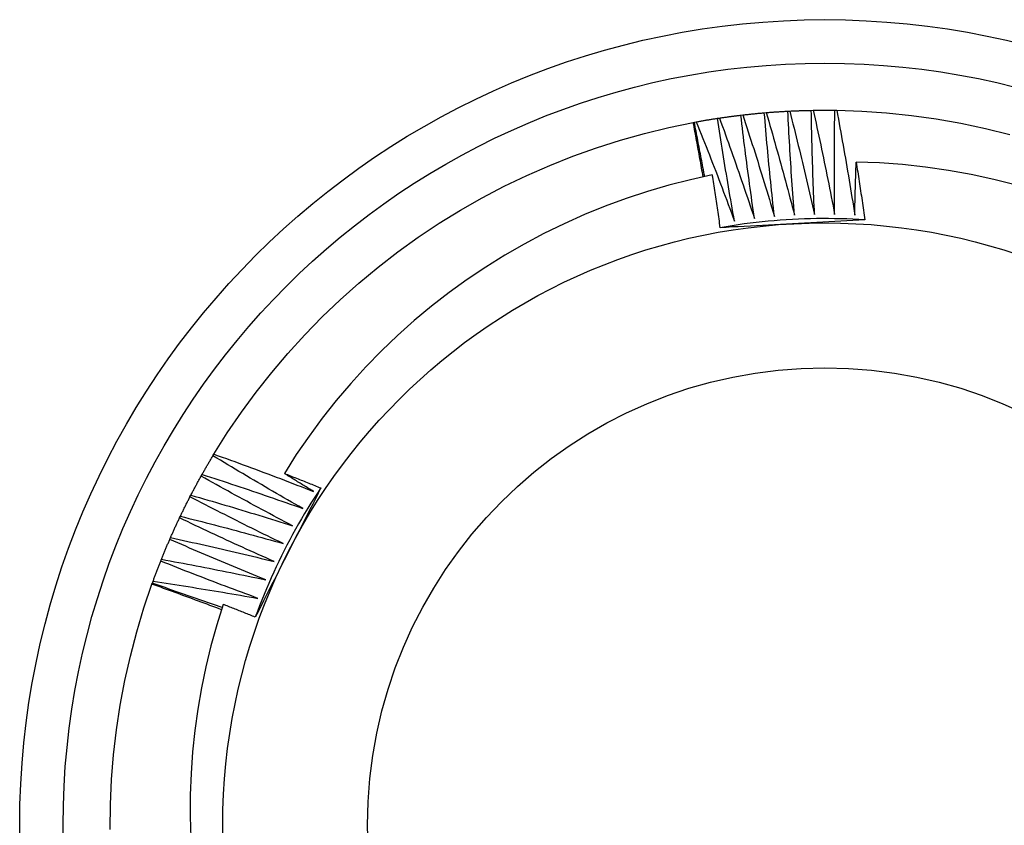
# Model space of a CAD drawing. Header units: inches. Extents: x 13 to 307, y 26 to 148.
# Tile 18 of 86: x 125.791 to 126.006, y 82.821 to 82.996. Entities that reach past the tile are written whole.
import ezdxf

# ---------------------------------------------------------------- set-up
doc = ezdxf.new("R2010")
doc.units = ezdxf.units.IN
doc.header["$MEASUREMENT"] = 0
doc.layers.add('Visible Edges(ANSI)', color=7, linetype='Continuous', lineweight=25)
doc.layers.add('Visible Tangent Edges(ANSI)', color=7, linetype='Continuous', lineweight=25)

msp = doc.modelspace()

# ---------------------------------------------------------------- linework, layer by layer
at = {"layer": 'Visible Edges(ANSI)'}
for p, q in [((125.96369, 82.97669), (125.9641, 82.9767)), ((125.96881, 82.9767), (125.96922, 82.9767)), ((125.9433, 82.97496), (125.9437, 82.97502)), ((125.94837, 82.97564), (125.94878, 82.97569)), ((125.95346, 82.97616), (125.95387, 82.97619)), ((125.95857, 82.97651), (125.95898, 82.97653)), ((125.938, 82.97406), (125.93825, 82.97411)), ((125.93825, 82.97411), (125.93865, 82.97418)), ((125.83349, 82.90157), (125.83371, 82.90192)), ((125.83092, 82.89714), (125.83112, 82.8975)), ((125.82849, 82.89264), (125.82868, 82.893)), ((125.82622, 82.88805), (125.8264, 82.88842)), ((125.82409, 82.88339), (125.82426, 82.88377)), ((125.82213, 82.87867), (125.82228, 82.87905)), ((125.82022, 82.87364), (125.82031, 82.87388)), ((125.82031, 82.87388), (125.82045, 82.87427))]:
    msp.add_line(p, q, dxfattribs=at)
at = {"layer": 'Visible Edges(ANSI)', "flags": 128}
for points in [[(125.9641, 82.9767), (125.96429, 82.9767), (125.96449, 82.9767), (125.96469, 82.9767), (125.96488, 82.97671), (125.96508, 82.97671), (125.96527, 82.97671), (125.96547, 82.97671), (125.96567, 82.97671), (125.96586, 82.97671), (125.96606, 82.97672), (125.96626, 82.97672), (125.96645, 82.97672), (125.96665, 82.97672), (125.96684, 82.97672), (125.96704, 82.97672), (125.96724, 82.97672), (125.96743, 82.97671), (125.96763, 82.97671), (125.96783, 82.97671), (125.96802, 82.97671), (125.96822, 82.97671), (125.96841, 82.97671), (125.96861, 82.9767), (125.96881, 82.9767)], [(125.9641, 82.9767), (125.96431, 82.97576), (125.96451, 82.97482), (125.96472, 82.97388), (125.96492, 82.97294), (125.96513, 82.97199), (125.96533, 82.97105), (125.96553, 82.97011), (125.96573, 82.96917), (125.96593, 82.96823), (125.96613, 82.96729), (125.96632, 82.96634), (125.96652, 82.9654), (125.96671, 82.96446), (125.96691, 82.96351), (125.9671, 82.96257), (125.96729, 82.96162), (125.96748, 82.96068), (125.96767, 82.95974), (125.96785, 82.95879), (125.96804, 82.95785), (125.96822, 82.9569), (125.96841, 82.95595), (125.96859, 82.95501), (125.96877, 82.95406)], [(125.96877, 82.95406), (125.96876, 82.955), (125.96875, 82.95595), (125.96874, 82.95689), (125.96873, 82.95783), (125.96872, 82.95878), (125.96872, 82.95972), (125.96871, 82.96066), (125.96871, 82.96161), (125.9687, 82.96255), (125.9687, 82.96349), (125.9687, 82.96444), (125.9687, 82.96538), (125.9687, 82.96632), (125.96871, 82.96727), (125.96871, 82.96821), (125.96872, 82.96915), (125.96873, 82.9701), (125.96873, 82.97104), (125.96874, 82.97198), (125.96875, 82.97293), (125.96876, 82.97387), (125.96878, 82.97481), (125.96879, 82.97576), (125.96881, 82.9767)], [(125.96922, 82.9767), (125.97465, 82.97651), (125.98008, 82.97613), (125.9855, 82.97557), (125.99089, 82.97481), (125.99625, 82.97387), (126.00157, 82.97274), (126.00685, 82.97143)], [(125.96922, 82.9767), (125.96939, 82.97575), (125.96957, 82.9748), (125.96974, 82.97386), (125.96992, 82.97291), (125.97009, 82.97196), (125.97026, 82.97101), (125.97043, 82.97007), (125.9706, 82.96912), (125.97077, 82.96817), (125.97094, 82.96722), (125.9711, 82.96627), (125.97127, 82.96533), (125.97143, 82.96438), (125.97159, 82.96343), (125.97175, 82.96248), (125.97191, 82.96153), (125.97207, 82.96058), (125.97223, 82.95963), (125.97238, 82.95868), (125.97254, 82.95773), (125.97269, 82.95677), (125.97284, 82.95582), (125.97299, 82.95487), (125.97314, 82.95392)], [(125.93865, 82.97418), (125.93885, 82.97421), (125.93904, 82.97425), (125.93923, 82.97428), (125.93943, 82.97432), (125.93962, 82.97435), (125.93981, 82.97439), (125.94001, 82.97442), (125.9402, 82.97445), (125.94039, 82.97449), (125.94059, 82.97452), (125.94078, 82.97455), (125.94097, 82.97459), (125.94117, 82.97462), (125.94136, 82.97465), (125.94155, 82.97468), (125.94175, 82.97471), (125.94194, 82.97474), (125.94213, 82.97478), (125.94233, 82.97481), (125.94252, 82.97484), (125.94272, 82.97487), (125.94291, 82.9749), (125.9431, 82.97493), (125.9433, 82.97496)], [(125.94697, 82.95262), (125.94681, 82.95355), (125.94664, 82.95447), (125.94648, 82.9554), (125.94631, 82.95633), (125.94615, 82.95726), (125.94599, 82.95819), (125.94583, 82.95912), (125.94567, 82.96005), (125.94552, 82.96098), (125.94536, 82.96191), (125.9452, 82.96284), (125.94505, 82.96377), (125.9449, 82.9647), (125.94475, 82.96563), (125.9446, 82.96656), (125.94445, 82.9675), (125.9443, 82.96843), (125.94415, 82.96936), (125.94401, 82.97029), (125.94386, 82.97122), (125.94372, 82.97216), (125.94358, 82.97309), (125.94344, 82.97402), (125.9433, 82.97496)], [(125.9437, 82.97502), (125.9439, 82.97505), (125.94409, 82.97507), (125.94429, 82.9751), (125.94448, 82.97513), (125.94467, 82.97516), (125.94487, 82.97519), (125.94506, 82.97521), (125.94526, 82.97524), (125.94545, 82.97527), (125.94565, 82.97529), (125.94584, 82.97532), (125.94603, 82.97535), (125.94623, 82.97537), (125.94642, 82.9754), (125.94662, 82.97542), (125.94681, 82.97545), (125.94701, 82.97547), (125.9472, 82.9755), (125.9474, 82.97552), (125.94759, 82.97555), (125.94779, 82.97557), (125.94798, 82.97559), (125.94818, 82.97562), (125.94837, 82.97564)], [(125.9437, 82.97502), (125.94403, 82.97411), (125.94436, 82.97321), (125.94469, 82.9723), (125.94502, 82.9714), (125.94534, 82.97049), (125.94567, 82.96959), (125.94599, 82.96868), (125.94631, 82.96777), (125.94663, 82.96686), (125.94695, 82.96595), (125.94727, 82.96505), (125.94759, 82.96414), (125.9479, 82.96323), (125.94822, 82.96232), (125.94853, 82.96141), (125.94885, 82.9605), (125.94916, 82.95958), (125.94947, 82.95867), (125.94978, 82.95776), (125.95009, 82.95685), (125.95039, 82.95593), (125.9507, 82.95502), (125.95101, 82.95411), (125.95131, 82.95319)], [(125.95131, 82.95319), (125.95117, 82.95413), (125.95104, 82.95506), (125.95091, 82.95599), (125.95077, 82.95693), (125.95064, 82.95786), (125.95051, 82.95879), (125.95038, 82.95973), (125.95025, 82.96066), (125.95013, 82.9616), (125.95, 82.96253), (125.94988, 82.96347), (125.94976, 82.9644), (125.94963, 82.96534), (125.94951, 82.96627), (125.94939, 82.96721), (125.94927, 82.96815), (125.94916, 82.96908), (125.94904, 82.97002), (125.94893, 82.97096), (125.94881, 82.97189), (125.9487, 82.97283), (125.94859, 82.97377), (125.94848, 82.9747), (125.94837, 82.97564)], [(125.94878, 82.97569), (125.94897, 82.97571), (125.94917, 82.97573), (125.94936, 82.97576), (125.94956, 82.97578), (125.94975, 82.9758), (125.94995, 82.97582), (125.95014, 82.97584), (125.95034, 82.97586), (125.95053, 82.97588), (125.95073, 82.9759), (125.95092, 82.97592), (125.95112, 82.97594), (125.95131, 82.97596), (125.95151, 82.97598), (125.95171, 82.976), (125.9519, 82.97602), (125.9521, 82.97604), (125.95229, 82.97605), (125.95249, 82.97607), (125.95268, 82.97609), (125.95288, 82.97611), (125.95307, 82.97612), (125.95327, 82.97614), (125.95346, 82.97616)], [(125.94878, 82.97569), (125.94908, 82.97477), (125.94938, 82.97386), (125.94967, 82.97294), (125.94997, 82.97203), (125.95027, 82.97111), (125.95056, 82.97019), (125.95085, 82.96928), (125.95115, 82.96836), (125.95144, 82.96744), (125.95173, 82.96652), (125.95202, 82.96561), (125.9523, 82.96469), (125.95259, 82.96377), (125.95287, 82.96285), (125.95316, 82.96193), (125.95344, 82.96101), (125.95372, 82.96008), (125.954, 82.95916), (125.95428, 82.95824), (125.95456, 82.95732), (125.95484, 82.9564), (125.95511, 82.95547), (125.95539, 82.95455), (125.95566, 82.95363)], [(125.95566, 82.95363), (125.95556, 82.95456), (125.95545, 82.9555), (125.95535, 82.95644), (125.95525, 82.95738), (125.95515, 82.95831), (125.95505, 82.95925), (125.95495, 82.96019), (125.95485, 82.96113), (125.95476, 82.96207), (125.95466, 82.963), (125.95457, 82.96394), (125.95448, 82.96488), (125.95439, 82.96582), (125.9543, 82.96676), (125.95421, 82.9677), (125.95412, 82.96864), (125.95403, 82.96958), (125.95395, 82.97052), (125.95387, 82.97146), (125.95378, 82.9724), (125.9537, 82.97334), (125.95362, 82.97428), (125.95354, 82.97522), (125.95346, 82.97616)], [(125.95387, 82.97619), (125.95407, 82.97621), (125.95426, 82.97622), (125.95446, 82.97624), (125.95465, 82.97626), (125.95485, 82.97627), (125.95505, 82.97628), (125.95524, 82.9763), (125.95544, 82.97631), (125.95563, 82.97633), (125.95583, 82.97634), (125.95602, 82.97635), (125.95622, 82.97637), (125.95642, 82.97638), (125.95661, 82.97639), (125.95681, 82.97641), (125.957, 82.97642), (125.9572, 82.97643), (125.9574, 82.97644), (125.95759, 82.97645), (125.95779, 82.97647), (125.95798, 82.97648), (125.95818, 82.97649), (125.95838, 82.9765), (125.95857, 82.97651)], [(125.95387, 82.97619), (125.95414, 82.97527), (125.95441, 82.97434), (125.95468, 82.97342), (125.95494, 82.97249), (125.95521, 82.97157), (125.95547, 82.97064), (125.95574, 82.96972), (125.956, 82.96879), (125.95626, 82.96786), (125.95652, 82.96694), (125.95678, 82.96601), (125.95703, 82.96508), (125.95729, 82.96415), (125.95754, 82.96322), (125.9578, 82.96229), (125.95805, 82.96136), (125.9583, 82.96043), (125.95855, 82.9595), (125.9588, 82.95857), (125.95905, 82.95764), (125.95929, 82.95671), (125.95954, 82.95578), (125.95978, 82.95485), (125.96003, 82.95391)], [(125.96003, 82.95391), (125.95995, 82.95485), (125.95988, 82.9558), (125.95981, 82.95674), (125.95974, 82.95768), (125.95967, 82.95862), (125.9596, 82.95956), (125.95953, 82.9605), (125.95947, 82.96144), (125.9594, 82.96238), (125.95934, 82.96332), (125.95927, 82.96426), (125.95921, 82.9652), (125.95915, 82.96615), (125.95909, 82.96709), (125.95904, 82.96803), (125.95898, 82.96897), (125.95892, 82.96991), (125.95887, 82.97085), (125.95882, 82.9718), (125.95877, 82.97274), (125.95872, 82.97368), (125.95867, 82.97462), (125.95862, 82.97557), (125.95857, 82.97651)], [(125.95898, 82.97653), (125.95918, 82.97654), (125.95937, 82.97655), (125.95957, 82.97656), (125.95976, 82.97657), (125.95996, 82.97657), (125.96016, 82.97658), (125.96035, 82.97659), (125.96055, 82.9766), (125.96074, 82.97661), (125.96094, 82.97661), (125.96114, 82.97662), (125.96133, 82.97663), (125.96153, 82.97663), (125.96173, 82.97664), (125.96192, 82.97665), (125.96212, 82.97665), (125.96231, 82.97666), (125.96251, 82.97666), (125.96271, 82.97667), (125.9629, 82.97667), (125.9631, 82.97668), (125.96329, 82.97668), (125.96349, 82.97669), (125.96369, 82.97669)], [(125.95898, 82.97653), (125.95922, 82.9756), (125.95946, 82.97466), (125.95969, 82.97373), (125.95993, 82.9728), (125.96016, 82.97186), (125.9604, 82.97093), (125.96063, 82.96999), (125.96086, 82.96906), (125.96109, 82.96812), (125.96132, 82.96719), (125.96155, 82.96625), (125.96177, 82.96532), (125.962, 82.96438), (125.96222, 82.96344), (125.96245, 82.96251), (125.96267, 82.96157), (125.96289, 82.96063), (125.96311, 82.95969), (125.96332, 82.95876), (125.96354, 82.95782), (125.96376, 82.95688), (125.96397, 82.95594), (125.96419, 82.955), (125.9644, 82.95406)], [(125.9644, 82.95406), (125.96435, 82.955), (125.96431, 82.95594), (125.96427, 82.95689), (125.96423, 82.95783), (125.96419, 82.95877), (125.96416, 82.95971), (125.96412, 82.96066), (125.96408, 82.9616), (125.96405, 82.96254), (125.96402, 82.96348), (125.96399, 82.96443), (125.96396, 82.96537), (125.96393, 82.96631), (125.9639, 82.96726), (125.96387, 82.9682), (125.96385, 82.96914), (125.96382, 82.97009), (125.9638, 82.97103), (125.96378, 82.97197), (125.96376, 82.97291), (125.96374, 82.97386), (125.96372, 82.9748), (125.9637, 82.97575), (125.96369, 82.97669)], [(125.83371, 82.90192), (125.83661, 82.90652), (125.83968, 82.91102), (125.8429, 82.9154), (125.84627, 82.91968), (125.84979, 82.92383), (125.85345, 82.92785), (125.85725, 82.93175), (125.86118, 82.93551), (125.86525, 82.93913), (125.86944, 82.9426), (125.87374, 82.94593), (125.87816, 82.9491), (125.88269, 82.95212), (125.88732, 82.95498), (125.89205, 82.95767), (125.89687, 82.96019), (125.90178, 82.96255), (125.90676, 82.96473), (125.91182, 82.96674), (125.91695, 82.96857), (125.92214, 82.97022), (125.92738, 82.97168), (125.93266, 82.97296), (125.938, 82.97406)], [(125.94015, 82.96222), (125.94006, 82.96271), (125.93998, 82.9632), (125.93989, 82.9637), (125.9398, 82.96419), (125.93972, 82.96469), (125.93963, 82.96518), (125.93954, 82.96567), (125.93945, 82.96617), (125.93936, 82.96666), (125.93928, 82.96715), (125.93919, 82.96765), (125.9391, 82.96814), (125.93901, 82.96863), (125.93892, 82.96913), (125.93883, 82.96962), (125.93873, 82.97011), (125.93864, 82.97061), (125.93855, 82.9711), (125.93846, 82.97159), (125.93837, 82.97209), (125.93828, 82.97258), (125.93818, 82.97307), (125.93809, 82.97356), (125.938, 82.97406)], [(125.94051, 82.96229), (125.94041, 82.96278), (125.94031, 82.96328), (125.94022, 82.96377), (125.94012, 82.96426), (125.94002, 82.96475), (125.93993, 82.96524), (125.93983, 82.96573), (125.93973, 82.96623), (125.93964, 82.96672), (125.93954, 82.96721), (125.93945, 82.9677), (125.93936, 82.96819), (125.93926, 82.96869), (125.93917, 82.96918), (125.93907, 82.96967), (125.93898, 82.97016), (125.93889, 82.97066), (125.9388, 82.97115), (125.93871, 82.97164), (125.93861, 82.97213), (125.93852, 82.97263), (125.93843, 82.97312), (125.93834, 82.97361), (125.93825, 82.97411)], [(125.93865, 82.97418), (125.93901, 82.97329), (125.93937, 82.97239), (125.93973, 82.9715), (125.94008, 82.9706), (125.94044, 82.96971), (125.94079, 82.96881), (125.94115, 82.96792), (125.9415, 82.96702), (125.94185, 82.96613), (125.9422, 82.96523), (125.94255, 82.96433), (125.94289, 82.96343), (125.94324, 82.96253), (125.94358, 82.96163), (125.94393, 82.96073), (125.94427, 82.95983), (125.94461, 82.95893), (125.94495, 82.95803), (125.94529, 82.95713), (125.94563, 82.95623), (125.94597, 82.95533), (125.94631, 82.95442), (125.94664, 82.95352), (125.94697, 82.95262)], [(125.97314, 82.95392), (125.97315, 82.9544), (125.97316, 82.95488), (125.97317, 82.95536), (125.97318, 82.95584), (125.97319, 82.95632), (125.9732, 82.9568), (125.97322, 82.95728), (125.97323, 82.95776), (125.97324, 82.95824), (125.97325, 82.95872), (125.97326, 82.9592), (125.97328, 82.95968), (125.97329, 82.96016), (125.9733, 82.96063), (125.97332, 82.96111), (125.97333, 82.96159), (125.97334, 82.96207), (125.97336, 82.96255), (125.97337, 82.96303), (125.97339, 82.96351), (125.97341, 82.96399), (125.97342, 82.96447), (125.97344, 82.96495), (125.97345, 82.96543)], [(126.00832, 82.96044), (126.00342, 82.96167), (125.99848, 82.96274), (125.99351, 82.96362), (125.98852, 82.96434), (125.98351, 82.96488), (125.97849, 82.96524), (125.97345, 82.96543)], [(125.97345, 82.96543), (125.97354, 82.96491), (125.97362, 82.96439), (125.9737, 82.96386), (125.97378, 82.96334), (125.97386, 82.96282), (125.97394, 82.96229), (125.97402, 82.96177), (125.9741, 82.96125), (125.97418, 82.96072), (125.97426, 82.9602), (125.97434, 82.95967), (125.97442, 82.95915), (125.9745, 82.95863), (125.97458, 82.9581), (125.97465, 82.95758), (125.97473, 82.95705), (125.97481, 82.95653), (125.97488, 82.95601), (125.97496, 82.95548), (125.97503, 82.95496), (125.97511, 82.95443), (125.97518, 82.95391), (125.97526, 82.95339), (125.97533, 82.95286)], [(125.94215, 82.96263), (125.9374, 82.96159), (125.93268, 82.96039), (125.92802, 82.95903), (125.9234, 82.95751), (125.91884, 82.95584), (125.91433, 82.95401), (125.90989, 82.95203), (125.90552, 82.9499), (125.90122, 82.94761), (125.89699, 82.94518), (125.89285, 82.9426), (125.8888, 82.93989), (125.88486, 82.93704), (125.88101, 82.93407), (125.87728, 82.93096), (125.87365, 82.92773), (125.87014, 82.92437), (125.86674, 82.92089), (125.86346, 82.9173), (125.86031, 82.91359), (125.85728, 82.90977), (125.85439, 82.90585), (125.85163, 82.90183), (125.84902, 82.89772)], [(125.94388, 82.95117), (125.94381, 82.95165), (125.94374, 82.95213), (125.94368, 82.95261), (125.94361, 82.95308), (125.94354, 82.95356), (125.94347, 82.95404), (125.9434, 82.95452), (125.94333, 82.955), (125.94325, 82.95547), (125.94318, 82.95595), (125.94311, 82.95643), (125.94304, 82.95691), (125.94297, 82.95738), (125.9429, 82.95786), (125.94282, 82.95834), (125.94275, 82.95882), (125.94268, 82.95929), (125.9426, 82.95977), (125.94253, 82.96025), (125.94245, 82.96073), (125.94238, 82.9612), (125.9423, 82.96168), (125.94223, 82.96216), (125.94215, 82.96263)], [(125.97533, 82.95286), (125.97402, 82.95294), (125.97271, 82.95301), (125.97139, 82.95306), (125.97008, 82.9531), (125.96876, 82.95313), (125.96745, 82.95315), (125.96613, 82.95315), (125.96481, 82.95314), (125.9635, 82.95311), (125.96218, 82.95307), (125.96087, 82.95302), (125.95956, 82.95296), (125.95824, 82.95288), (125.95693, 82.95279), (125.95562, 82.95269), (125.95431, 82.95257), (125.953, 82.95244), (125.95169, 82.9523), (125.95039, 82.95214), (125.94908, 82.95198), (125.94778, 82.95179), (125.94648, 82.9516), (125.94518, 82.95139), (125.94388, 82.95117)], [(125.97533, 82.95286), (125.97403, 82.95279), (125.97272, 82.95272), (125.97141, 82.95265), (125.9701, 82.95258), (125.96879, 82.95251), (125.96749, 82.95244), (125.96617, 82.95237), (125.96486, 82.9523), (125.96355, 82.95223), (125.96224, 82.95216), (125.96092, 82.95209), (125.95961, 82.95202), (125.95829, 82.95195), (125.95698, 82.95188), (125.95567, 82.95181), (125.95435, 82.95174), (125.95304, 82.95167), (125.95173, 82.9516), (125.95042, 82.95153), (125.94911, 82.95146), (125.9478, 82.95139), (125.9465, 82.95132), (125.94519, 82.95124), (125.94388, 82.95117)], [(125.83371, 82.90192), (125.83461, 82.90159), (125.83552, 82.90127), (125.83642, 82.90094), (125.83733, 82.90061), (125.83823, 82.90029), (125.83914, 82.89995), (125.84004, 82.89962), (125.84094, 82.89929), (125.84185, 82.89896), (125.84275, 82.89862), (125.84365, 82.89829), (125.84456, 82.89795), (125.84546, 82.89761), (125.84636, 82.89727), (125.84726, 82.89693), (125.84816, 82.89659), (125.84906, 82.89625), (125.84996, 82.8959), (125.85086, 82.89556), (125.85176, 82.89521), (125.85266, 82.89486), (125.85355, 82.89451), (125.85445, 82.89416), (125.85535, 82.89381)], [(125.83112, 82.8975), (125.83122, 82.89767), (125.83131, 82.89784), (125.83141, 82.89801), (125.83151, 82.89818), (125.83161, 82.89835), (125.8317, 82.89852), (125.8318, 82.89869), (125.8319, 82.89886), (125.832, 82.89903), (125.83209, 82.8992), (125.83219, 82.89937), (125.83229, 82.89954), (125.83239, 82.89971), (125.83249, 82.89988), (125.83259, 82.90005), (125.83269, 82.90022), (125.83279, 82.90039), (125.83289, 82.90056), (125.83299, 82.90073), (125.83309, 82.9009), (125.83319, 82.90106), (125.83329, 82.90123), (125.83339, 82.9014), (125.83349, 82.90157)], [(125.85302, 82.89011), (125.8522, 82.89058), (125.85138, 82.89104), (125.85056, 82.89151), (125.84974, 82.89198), (125.84892, 82.89245), (125.84811, 82.89292), (125.84729, 82.89339), (125.84647, 82.89386), (125.84566, 82.89434), (125.84484, 82.89481), (125.84403, 82.89529), (125.84322, 82.89576), (125.8424, 82.89624), (125.84159, 82.89672), (125.84078, 82.8972), (125.83997, 82.89768), (125.83915, 82.89816), (125.83834, 82.89865), (125.83753, 82.89913), (125.83672, 82.89962), (125.83592, 82.9001), (125.83511, 82.90059), (125.8343, 82.90108), (125.83349, 82.90157)], [(125.83112, 82.8975), (125.83204, 82.89721), (125.83295, 82.89691), (125.83387, 82.89661), (125.83478, 82.89632), (125.8357, 82.89602), (125.83661, 82.89572), (125.83753, 82.89541), (125.83844, 82.89511), (125.83936, 82.89481), (125.84027, 82.8945), (125.84118, 82.8942), (125.8421, 82.89389), (125.84301, 82.89358), (125.84392, 82.89327), (125.84483, 82.89296), (125.84574, 82.89265), (125.84665, 82.89234), (125.84756, 82.89202), (125.84847, 82.89171), (125.84938, 82.89139), (125.85029, 82.89107), (125.8512, 82.89075), (125.85211, 82.89043), (125.85302, 82.89011)], [(125.84902, 82.89772), (125.84935, 82.89759), (125.84968, 82.89746), (125.85002, 82.89733), (125.85035, 82.8972), (125.85068, 82.89707), (125.85101, 82.89694), (125.85134, 82.89681), (125.85167, 82.89668), (125.852, 82.89655), (125.85234, 82.89642), (125.85267, 82.89629), (125.853, 82.89616), (125.85333, 82.89603), (125.85366, 82.89589), (125.85399, 82.89576), (125.85432, 82.89563), (125.85465, 82.8955), (125.85498, 82.89537), (125.85531, 82.89523), (125.85564, 82.8951), (125.85597, 82.89497), (125.8563, 82.89483), (125.85663, 82.8947), (125.85696, 82.89457)], [(125.85535, 82.89381), (125.85509, 82.89398), (125.85482, 82.89414), (125.85456, 82.8943), (125.85429, 82.89446), (125.85403, 82.89462), (125.85376, 82.89478), (125.8535, 82.89495), (125.85324, 82.89511), (125.85297, 82.89527), (125.85271, 82.89543), (125.85244, 82.8956), (125.85218, 82.89576), (125.85192, 82.89592), (125.85165, 82.89609), (125.85139, 82.89625), (125.85113, 82.89641), (125.85086, 82.89658), (125.8506, 82.89674), (125.85034, 82.8969), (125.85007, 82.89707), (125.84981, 82.89723), (125.84955, 82.89739), (125.84928, 82.89756), (125.84902, 82.89772)], [(125.82868, 82.893), (125.82877, 82.89317), (125.82887, 82.89335), (125.82896, 82.89352), (125.82905, 82.89369), (125.82914, 82.89387), (125.82923, 82.89404), (125.82932, 82.89421), (125.82942, 82.89439), (125.82951, 82.89456), (125.8296, 82.89473), (125.82969, 82.89491), (125.82979, 82.89508), (125.82988, 82.89525), (125.82997, 82.89542), (125.83007, 82.8956), (125.83016, 82.89577), (125.83026, 82.89594), (125.83035, 82.89611), (125.83044, 82.89629), (125.83054, 82.89646), (125.83063, 82.89663), (125.83073, 82.8968), (125.83083, 82.89697), (125.83092, 82.89714)], [(125.85081, 82.88634), (125.84998, 82.88677), (125.84914, 82.88721), (125.84831, 82.88765), (125.84748, 82.88809), (125.84664, 82.88854), (125.84581, 82.88898), (125.84498, 82.88942), (125.84415, 82.88987), (125.84332, 82.89032), (125.84249, 82.89076), (125.84166, 82.89121), (125.84083, 82.89166), (125.84, 82.89211), (125.83917, 82.89257), (125.83834, 82.89302), (125.83752, 82.89347), (125.83669, 82.89393), (125.83586, 82.89438), (125.83504, 82.89484), (125.83421, 82.8953), (125.83339, 82.89576), (125.83257, 82.89622), (125.83174, 82.89668), (125.83092, 82.89714)], [(125.85696, 82.89457), (125.85637, 82.8934), (125.85578, 82.89223), (125.85519, 82.89107), (125.8546, 82.8899), (125.854, 82.88873), (125.85341, 82.88756), (125.85281, 82.88639), (125.85222, 82.88522), (125.85162, 82.88405), (125.85103, 82.88288), (125.85043, 82.8817), (125.84983, 82.88053), (125.84924, 82.87936), (125.84864, 82.87818), (125.84804, 82.87701), (125.84745, 82.87584), (125.84685, 82.87467), (125.84626, 82.8735), (125.84566, 82.87233), (125.84507, 82.87116), (125.84448, 82.86999), (125.84388, 82.86882), (125.84329, 82.86765), (125.8427, 82.86649)], [(125.85696, 82.89457), (125.85624, 82.89347), (125.85552, 82.89237), (125.85482, 82.89126), (125.85413, 82.89014), (125.85344, 82.88901), (125.85277, 82.88788), (125.85212, 82.88674), (125.85147, 82.8856), (125.85083, 82.88445), (125.85021, 82.88329), (125.84959, 82.88212), (125.84899, 82.88095), (125.8484, 82.87978), (125.84782, 82.8786), (125.84726, 82.87741), (125.8467, 82.87622), (125.84616, 82.87502), (125.84563, 82.87381), (125.84511, 82.87261), (125.84461, 82.87139), (125.84411, 82.87017), (125.84363, 82.86895), (125.84316, 82.86772), (125.8427, 82.86649)], [(125.8264, 82.88842), (125.82648, 82.8886), (125.82657, 82.88877), (125.82665, 82.88895), (125.82674, 82.88913), (125.82682, 82.8893), (125.82691, 82.88948), (125.82699, 82.88966), (125.82708, 82.88983), (125.82717, 82.89001), (125.82725, 82.89018), (125.82734, 82.89036), (125.82743, 82.89054), (125.82752, 82.89071), (125.8276, 82.89089), (125.82769, 82.89106), (125.82778, 82.89124), (125.82787, 82.89141), (125.82796, 82.89159), (125.82805, 82.89176), (125.82814, 82.89194), (125.82823, 82.89211), (125.82832, 82.89229), (125.8284, 82.89246), (125.82849, 82.89264)], [(125.84873, 82.88249), (125.84788, 82.8829), (125.84704, 82.88331), (125.84619, 82.88372), (125.84534, 82.88414), (125.84449, 82.88455), (125.84365, 82.88497), (125.8428, 82.88538), (125.84195, 82.8858), (125.84111, 82.88622), (125.84026, 82.88664), (125.83942, 82.88706), (125.83858, 82.88748), (125.83773, 82.88791), (125.83689, 82.88833), (125.83605, 82.88876), (125.83521, 82.88918), (125.83437, 82.88961), (125.83353, 82.89004), (125.83269, 82.89047), (125.83185, 82.8909), (125.83101, 82.89133), (125.83017, 82.89177), (125.82933, 82.8922), (125.82849, 82.89264)], [(125.82868, 82.893), (125.82961, 82.89273), (125.83053, 82.89247), (125.83146, 82.8922), (125.83238, 82.89194), (125.83331, 82.89167), (125.83423, 82.8914), (125.83516, 82.89113), (125.83608, 82.89085), (125.837, 82.89058), (125.83793, 82.8903), (125.83885, 82.89003), (125.83977, 82.88975), (125.84069, 82.88947), (125.84161, 82.88919), (125.84254, 82.88891), (125.84346, 82.88863), (125.84438, 82.88835), (125.8453, 82.88806), (125.84622, 82.88778), (125.84714, 82.88749), (125.84806, 82.88721), (125.84898, 82.88692), (125.8499, 82.88663), (125.85081, 82.88634)], [(125.82426, 82.88377), (125.82434, 82.88395), (125.82442, 82.88413), (125.8245, 82.88431), (125.82458, 82.88449), (125.82466, 82.88466), (125.82474, 82.88484), (125.82482, 82.88502), (125.8249, 82.8852), (125.82498, 82.88538), (125.82506, 82.88556), (125.82514, 82.88574), (125.82522, 82.88592), (125.8253, 82.88609), (125.82539, 82.88627), (125.82547, 82.88645), (125.82555, 82.88663), (125.82563, 82.88681), (125.82572, 82.88699), (125.8258, 82.88716), (125.82588, 82.88734), (125.82597, 82.88752), (125.82605, 82.8877), (125.82613, 82.88787), (125.82622, 82.88805)], [(125.84678, 82.87857), (125.84592, 82.87896), (125.84506, 82.87934), (125.8442, 82.87972), (125.84333, 82.88011), (125.84247, 82.8805), (125.84161, 82.88088), (125.84075, 82.88127), (125.8399, 82.88166), (125.83904, 82.88205), (125.83818, 82.88245), (125.83732, 82.88284), (125.83647, 82.88323), (125.83561, 82.88363), (125.83475, 82.88402), (125.8339, 82.88442), (125.83304, 82.88482), (125.83219, 82.88522), (125.83133, 82.88562), (125.83048, 82.88602), (125.82963, 82.88643), (125.82877, 82.88683), (125.82792, 82.88724), (125.82707, 82.88764), (125.82622, 82.88805)], [(125.8264, 82.88842), (125.82733, 82.88819), (125.82826, 82.88795), (125.8292, 82.88772), (125.83013, 82.88748), (125.83106, 82.88724), (125.83199, 82.887), (125.83293, 82.88676), (125.83386, 82.88652), (125.83479, 82.88628), (125.83572, 82.88603), (125.83665, 82.88579), (125.83758, 82.88554), (125.83851, 82.88529), (125.83944, 82.88504), (125.84037, 82.88479), (125.8413, 82.88454), (125.84223, 82.88429), (125.84316, 82.88403), (125.84409, 82.88378), (125.84502, 82.88352), (125.84595, 82.88327), (125.84688, 82.88301), (125.84781, 82.88275), (125.84873, 82.88249)], [(125.82228, 82.87905), (125.82235, 82.87923), (125.82242, 82.87941), (125.8225, 82.87959), (125.82257, 82.87978), (125.82264, 82.87996), (125.82272, 82.88014), (125.82279, 82.88032), (125.82287, 82.8805), (125.82294, 82.88068), (125.82302, 82.88086), (125.82309, 82.88105), (125.82317, 82.88123), (125.82325, 82.88141), (125.82332, 82.88159), (125.8234, 82.88177), (125.82347, 82.88195), (125.82355, 82.88213), (125.82363, 82.88231), (125.82371, 82.88249), (125.82378, 82.88267), (125.82386, 82.88285), (125.82394, 82.88303), (125.82402, 82.88321), (125.82409, 82.88339)], [(125.84496, 82.8746), (125.84408, 82.87495), (125.84321, 82.87531), (125.84234, 82.87566), (125.84146, 82.87602), (125.84059, 82.87638), (125.83972, 82.87674), (125.83885, 82.8771), (125.83797, 82.87746), (125.8371, 82.87782), (125.83623, 82.87818), (125.83536, 82.87855), (125.83449, 82.87892), (125.83363, 82.87928), (125.83276, 82.87965), (125.83189, 82.88002), (125.83102, 82.88039), (125.83015, 82.88076), (125.82929, 82.88113), (125.82842, 82.88151), (125.82755, 82.88188), (125.82669, 82.88226), (125.82582, 82.88264), (125.82496, 82.88301), (125.82409, 82.88339)], [(125.82426, 82.88377), (125.8252, 82.88357), (125.82614, 82.88336), (125.82708, 82.88316), (125.82802, 82.88295), (125.82896, 82.88274), (125.8299, 82.88253), (125.83084, 82.88232), (125.83178, 82.88211), (125.83272, 82.8819), (125.83366, 82.88169), (125.8346, 82.88147), (125.83554, 82.88126), (125.83647, 82.88104), (125.83741, 82.88082), (125.83835, 82.8806), (125.83929, 82.88038), (125.84023, 82.88016), (125.84116, 82.87994), (125.8421, 82.87971), (125.84304, 82.87949), (125.84397, 82.87926), (125.84491, 82.87903), (125.84584, 82.8788), (125.84678, 82.87857)], [(125.82045, 82.87427), (125.82052, 82.87445), (125.82059, 82.87463), (125.82065, 82.87482), (125.82072, 82.875), (125.82079, 82.87519), (125.82086, 82.87537), (125.82093, 82.87555), (125.82099, 82.87574), (125.82106, 82.87592), (125.82113, 82.87611), (125.8212, 82.87629), (125.82127, 82.87647), (125.82134, 82.87666), (125.82141, 82.87684), (125.82148, 82.87702), (125.82155, 82.87721), (125.82162, 82.87739), (125.82169, 82.87757), (125.82177, 82.87775), (125.82184, 82.87794), (125.82191, 82.87812), (125.82198, 82.8783), (125.82205, 82.87849), (125.82213, 82.87867)], [(125.84327, 82.87056), (125.84238, 82.87089), (125.84149, 82.87122), (125.84061, 82.87154), (125.83973, 82.87187), (125.83884, 82.8722), (125.83796, 82.87253), (125.83708, 82.87286), (125.83619, 82.87319), (125.83531, 82.87353), (125.83443, 82.87386), (125.83355, 82.8742), (125.83267, 82.87453), (125.83179, 82.87487), (125.83091, 82.87521), (125.83003, 82.87555), (125.82915, 82.87589), (125.82827, 82.87624), (125.82739, 82.87658), (125.82651, 82.87693), (125.82563, 82.87727), (125.82475, 82.87762), (125.82388, 82.87797), (125.823, 82.87832), (125.82213, 82.87867)], [(125.82228, 82.87905), (125.82322, 82.87888), (125.82417, 82.8787), (125.82512, 82.87853), (125.82606, 82.87835), (125.82701, 82.87818), (125.82796, 82.878), (125.8289, 82.87782), (125.82985, 82.87764), (125.83079, 82.87746), (125.83174, 82.87728), (125.83269, 82.87709), (125.83363, 82.87691), (125.83458, 82.87672), (125.83552, 82.87654), (125.83646, 82.87635), (125.83741, 82.87616), (125.83835, 82.87597), (125.8393, 82.87578), (125.84024, 82.87558), (125.84118, 82.87539), (125.84213, 82.87519), (125.84307, 82.875), (125.84401, 82.8748), (125.84496, 82.8746)], [(125.83551, 82.86855), (125.83487, 82.86876), (125.83424, 82.86898), (125.8336, 82.8692), (125.83297, 82.86941), (125.83233, 82.86963), (125.8317, 82.86985), (125.83106, 82.87007), (125.83043, 82.87029), (125.8298, 82.87051), (125.82916, 82.87073), (125.82853, 82.87095), (125.8279, 82.87117), (125.82726, 82.87139), (125.82663, 82.87162), (125.826, 82.87184), (125.82537, 82.87207), (125.82473, 82.87229), (125.8241, 82.87252), (125.82347, 82.87274), (125.82284, 82.87297), (125.82221, 82.8732), (125.82157, 82.87342), (125.82094, 82.87365), (125.82031, 82.87388)], [(125.82045, 82.87427), (125.8214, 82.87413), (125.82236, 82.87398), (125.82331, 82.87384), (125.82426, 82.8737), (125.82521, 82.87355), (125.82616, 82.87341), (125.82711, 82.87326), (125.82807, 82.87311), (125.82902, 82.87296), (125.82997, 82.87281), (125.83092, 82.87266), (125.83187, 82.8725), (125.83282, 82.87235), (125.83377, 82.87219), (125.83472, 82.87203), (125.83567, 82.87188), (125.83662, 82.87172), (125.83757, 82.87155), (125.83852, 82.87139), (125.83947, 82.87123), (125.84042, 82.87107), (125.84137, 82.8709), (125.84232, 82.87073), (125.84327, 82.87056)], [(125.81112, 82.82026), (125.81118, 82.8257), (125.81144, 82.83114), (125.81188, 82.83656), (125.81251, 82.84197), (125.81333, 82.84735), (125.81434, 82.8527), (125.81554, 82.85801), (125.81692, 82.86327), (125.81848, 82.86848), (125.82022, 82.87364)], [(125.83535, 82.86808), (125.83473, 82.86832), (125.8341, 82.86856), (125.83347, 82.86879), (125.83284, 82.86903), (125.83221, 82.86926), (125.83158, 82.8695), (125.83095, 82.86973), (125.83033, 82.86997), (125.8297, 82.8702), (125.82907, 82.87043), (125.82844, 82.87067), (125.82781, 82.8709), (125.82718, 82.87113), (125.82654, 82.87136), (125.82591, 82.87159), (125.82528, 82.87182), (125.82465, 82.87205), (125.82402, 82.87228), (125.82339, 82.87251), (125.82276, 82.87273), (125.82212, 82.87296), (125.82149, 82.87319), (125.82086, 82.87341), (125.82022, 82.87364)], [(125.83574, 82.86924), (125.83432, 82.86477), (125.83305, 82.86024), (125.83194, 82.85568), (125.83098, 82.85108), (125.83018, 82.84646), (125.82954, 82.84182), (125.82905, 82.83716), (125.82872, 82.8325), (125.82855, 82.82782), (125.82854, 82.82313), (125.82869, 82.81845)], [(125.8427, 82.86649), (125.84241, 82.8666), (125.84212, 82.86672), (125.84183, 82.86684), (125.84154, 82.86695), (125.84125, 82.86707), (125.84096, 82.86718), (125.84067, 82.8673), (125.84038, 82.86741), (125.84009, 82.86753), (125.8398, 82.86764), (125.83951, 82.86776), (125.83922, 82.86787), (125.83893, 82.86799), (125.83864, 82.8681), (125.83835, 82.86822), (125.83806, 82.86833), (125.83777, 82.86845), (125.83748, 82.86856), (125.83719, 82.86867), (125.8369, 82.86879), (125.83661, 82.8689), (125.83632, 82.86901), (125.83603, 82.86913), (125.83574, 82.86924)]]:
    msp.add_lwpolyline(points, dxfattribs=at)
at = {"layer": 'Visible Edges(ANSI)'}
for radius in [0.1752, 0.16575, 0.131]:
    msp.add_circle((125.96663, 82.82121), radius, dxfattribs=at)
at = {"layer": 'Visible Tangent Edges(ANSI)'}
msp.add_circle((125.96663, 82.82121), 0.0995, dxfattribs=at)

doc.saveas('drawing.dxf')
